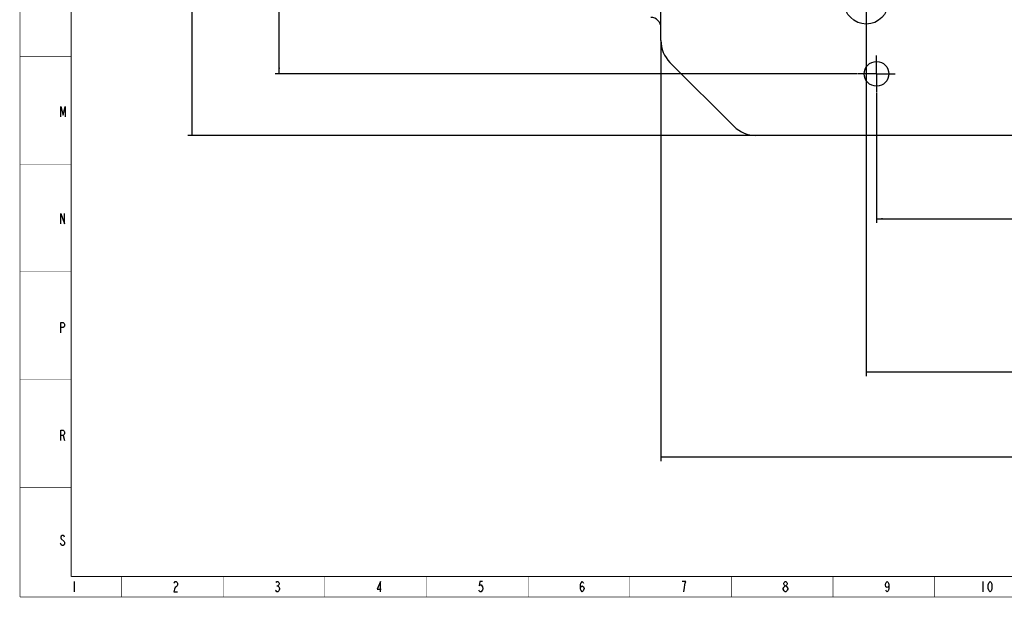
# Model space of a CAD drawing. Header units: millimetres. Extents: x 0 to 1189, y 0 to 841.
# Tile 1 of 5: x 0 to 479, y 0 to 281. Entities that reach past the tile are written whole.
import ezdxf

# ---------------------------------------------------------------- set-up
doc = ezdxf.new("R2010")
doc.units = ezdxf.units.MM
doc.header["$LTSCALE"] = 65.395
doc.linetypes.add('CENTER', pattern=[0.6, 0.375, -0.075, 0.075, -0.075])
doc.layers.get('0').update_dxf_attribs({"linetype": 'CONTINUOUS'})
for name, color, linetype in [('0100088C0000_DXF_DIMENSION', 7, 'CONTINUOUS'), ('0100088C0000_DXF_FORMAT', 7, 'CONTINUOUS'), ('0100188C0000_DXF_AXIS', 7, 'CONTINUOUS'), ('0100188C0000DXF_CONTINUOUS_LINE', 7, 'CONTINUOUS'), ('0101688C0000DXF_CONTINUOUS_LINE', 7, 'CONTINUOUS')]:
    doc.layers.add(name, color=color, linetype=linetype)
doc.styles.get("Standard").update_dxf_attribs({"font": 'txt', "width": 0.7})
doc.dimstyles.new('DIMSTYLE_1', dxfattribs={"dimtxt": 15, "dimasz": 3, "dimexe": 2, "dimexo": 0.2, "dimgap": 3.75, "dimtad": 1, "dimdsep": 46, "dimtxsty": 'Standard', "dimblk": '_FILLED', "dimblk1": '_FILLED', "dimblk2": '_FILLED', "dimcen": 0.09, "dimclrt": 5, "dimazin": 2, "dimtp": 0.01, "dimtm": 0.01, "dimtfac": 1, "dimtofl": 0, "dimtmove": 0, "dimatfit": 3, "dimldrblk": '_FILLED', "dimfxl": 1, "dimtolj": 1, "dimarcsym": 0})
doc.dimstyles.new('DIMSTYLE_2', dxfattribs={"dimtxt": 15, "dimasz": 3, "dimexe": 2, "dimexo": 0.2, "dimgap": 3.75, "dimtad": 1, "dimdsep": 46, "dimtxsty": 'Standard', "dimblk": '_FILLED', "dimblk1": '_FILLED', "dimblk2": '_FILLED', "dimcen": 0.09, "dimclrt": 5, "dimazin": 2, "dimtol": 1, "dimtp": 0.05, "dimtm": 0.05, "dimtfac": 1, "dimtofl": 0, "dimtmove": 0, "dimatfit": 3, "dimldrblk": '_FILLED', "dimfxl": 1, "dimtolj": 1, "dimarcsym": 0})
doc.dimstyles.new('DIMSTYLE_3', dxfattribs={"dimtxt": 15, "dimasz": 3, "dimexe": 2, "dimexo": 0.2, "dimgap": 3.75, "dimtad": 1, "dimdsep": 46, "dimtxsty": 'Standard', "dimblk": '_FILLED', "dimblk1": '_FILLED', "dimblk2": '_FILLED', "dimcen": 0.09, "dimclrt": 5, "dimazin": 2, "dimtol": 1, "dimtp": 0.2, "dimtm": 0.2, "dimtfac": 1, "dimtofl": 0, "dimtmove": 0, "dimatfit": 3, "dimldrblk": '_FILLED', "dimfxl": 1, "dimtolj": 1, "dimarcsym": 0})

# ---------------------------------------------------------------- blocks, each defined once
blk = doc.blocks.new('_FILLED')
at = {"color": 0, "linetype": 'ByBlock'}
blk.add_solid([(0, 0), (-1, 0.12), (-1, -0.12)], dxfattribs=at)
blk = doc.blocks.new('*D4')
at = {"layer": '0100088C0000_DXF_DIMENSION', "color": 2, "linetype": 'Continuous'}
for p, q in [((412.19, 636.04), (412.19, 107.73)), ((852.19, 636.04), (852.19, 107.73)), ((412.19, 109.73), (632.19, 109.73)), ((852.19, 109.73), (632.19, 109.73))]:
    blk.add_line(p, q, dxfattribs=at)
at = {"layer": '0100088C0000_DXF_DIMENSION', "color": 2, "linetype": 'Continuous', "xscale": 3, "yscale": 3, "zscale": 3, "rotation": 180}
blk.add_blockref('_FILLED', (412.19, 109.73), dxfattribs=at)
at = {"layer": '0100088C0000_DXF_DIMENSION', "color": 2, "linetype": 'Continuous', "xscale": 3, "yscale": 3, "zscale": 3}
blk.add_blockref('_FILLED', (852.19, 109.73), dxfattribs=at)
blk = doc.blocks.new('*D8')
at = {"layer": '0100088C0000_DXF_DIMENSION', "color": 2, "linetype": 'Continuous'}
for p, q in [((179.09, 469.99), (124.27, 469.99)), ((126.27, 469.99), (126.27, 362.49)), ((126.27, 254.99), (126.27, 362.49)), ((407.99, 254.99), (124.27, 254.99))]:
    blk.add_line(p, q, dxfattribs=at)
at = {"layer": '0100088C0000_DXF_DIMENSION', "color": 2, "linetype": 'Continuous', "xscale": 3, "yscale": 3, "zscale": 3}
for p, rotation in [((126.27, 469.99), 90), ((126.27, 254.99), 270)]:
    blk.add_blockref('_FILLED', p, dxfattribs=dict(at, rotation=rotation))
blk = doc.blocks.new('*D9')
at = {"layer": '0100088C0000_DXF_DIMENSION', "color": 2, "linetype": 'Continuous'}
for p, q in [((417.19, 245.79), (417.19, 182.37)), ((632.19, 224.72), (632.19, 182.37)), ((417.19, 184.37), (524.69, 184.37)), ((632.19, 184.37), (524.69, 184.37))]:
    blk.add_line(p, q, dxfattribs=at)
at = {"layer": '0100088C0000_DXF_DIMENSION', "color": 2, "linetype": 'Continuous', "xscale": 3, "yscale": 3, "zscale": 3, "rotation": 180}
blk.add_blockref('_FILLED', (417.19, 184.37), dxfattribs=at)
at = {"layer": '0100088C0000_DXF_DIMENSION', "color": 2, "linetype": 'Continuous', "xscale": 3, "yscale": 3, "zscale": 3}
blk.add_blockref('_FILLED', (632.19, 184.37), dxfattribs=at)
blk = doc.blocks.new('*D10')
at = {"layer": '0100088C0000_DXF_DIMENSION', "color": 2, "linetype": 'Continuous'}
for p, q in [((882.19, 294.79), (882.19, 66.31)), ((312.19, 271), (312.19, 66.31)), ((312.19, 68.31), (597.19, 68.31)), ((882.19, 68.31), (597.19, 68.31))]:
    blk.add_line(p, q, dxfattribs=at)
at = {"layer": '0100088C0000_DXF_DIMENSION', "color": 2, "linetype": 'Continuous', "xscale": 3, "yscale": 3, "zscale": 3, "rotation": 180}
blk.add_blockref('_FILLED', (312.19, 68.31), dxfattribs=at)
at = {"layer": '0100088C0000_DXF_DIMENSION', "color": 2, "linetype": 'Continuous', "xscale": 3, "yscale": 3, "zscale": 3}
blk.add_blockref('_FILLED', (882.19, 68.31), dxfattribs=at)
blk = doc.blocks.new('*D11')
at = {"layer": '0100088C0000_DXF_DIMENSION', "color": 2, "linetype": 'Continuous'}
for p, q in [((456.99, 719.99), (81.83, 719.99)), ((83.83, 719.99), (83.83, 472.49)), ((83.83, 224.99), (83.83, 472.49)), ((358.2, 224.99), (81.83, 224.99))]:
    blk.add_line(p, q, dxfattribs=at)
at = {"layer": '0100088C0000_DXF_DIMENSION', "color": 2, "linetype": 'Continuous', "xscale": 3, "yscale": 3, "zscale": 3}
for p, rotation in [((83.83, 719.99), 90), ((83.83, 224.99), 270)]:
    blk.add_blockref('_FILLED', p, dxfattribs=dict(at, rotation=rotation))

msp = doc.modelspace()

# ---------------------------------------------------------------- linework, layer by layer
at = {"layer": '0100088C0000_DXF_FORMAT', "color": 5, "linetype": 'Continuous'}
for p, q in [((21.03, 78.806), (21.686, 76.306)), ((26.367, 7.561), (26.367, 2.561)), ((125.148, 5.478), (125.586, 5.478)), ((469.011, 7.561), (469.011, 2.561)), ((372.648, 2.561), (372.211, 2.978))]:
    msp.add_line(p, q, dxfattribs=at)
at = {"layer": '0100088C0000_DXF_FORMAT', "color": 2, "linetype": 'Continuous', "const_width": 0.25}
for points in [[(0, 0), (0, 841)], [(0, 263.5), (25, 263.5)], [(0, 211), (25, 211)], [(0, 158.5), (25, 158.5)], [(0, 106), (25, 106)], [(0, 53.5), (25, 53.5)], [(49.5, 0), (49.5, 10)], [(99, 0), (99, 10)], [(148.5, 0), (148.5, 10)], [(198, 0), (198, 10)], [(247.5, 0), (247.5, 10)], [(297, 0), (297, 10)], [(346.5, 0), (346.5, 10)], [(396, 0), (396, 10)], [(445.5, 0), (445.5, 10)], [(0, 0), (1189, 0)]]:
    msp.add_lwpolyline(points, dxfattribs=at)
at = {"layer": '0100088C0000_DXF_FORMAT', "color": 7, "linetype": 'Continuous', "const_width": 0.5}
for points in [[(25, 10), (25, 831)], [(25, 10), (1179, 10)]]:
    msp.add_lwpolyline(points, dxfattribs=at)
at = {"layer": '0100088C0000_DXF_FORMAT', "color": 5, "linetype": 'Continuous'}
for points in [[(19.886, 234.058), (19.886, 239.058), (20.979, 234.891), (22.073, 239.058), (22.073, 234.058)], [(19.927, 181.887), (19.927, 186.887), (21.677, 181.887), (21.677, 186.887)], [(19.936, 128.806), (19.936, 133.806), (21.03, 133.806), (21.468, 133.389), (21.686, 132.973), (21.686, 132.139), (21.468, 131.723), (21.03, 131.306), (19.936, 131.306)], [(19.936, 76.306), (19.936, 81.306), (21.03, 81.306), (21.468, 80.889), (21.686, 80.473), (21.686, 79.639), (21.468, 79.223), (21.03, 78.806), (19.936, 78.806)], [(21.686, 29.233), (21.468, 29.649), (21.03, 30.066), (20.593, 30.066), (20.155, 29.649), (19.936, 29.233), (19.936, 28.816), (20.155, 28.399)], [(20.155, 28.399), (21.468, 27.149), (21.686, 26.733), (21.686, 25.899), (21.468, 25.483), (21.03, 25.066), (20.593, 25.066), (20.155, 25.483), (19.936, 25.899), (19.718, 26.316)], [(74.992, 6.728), (75.211, 7.144), (75.648, 7.561), (76.086, 7.561), (76.523, 7.144), (76.742, 6.728), (76.742, 5.894), (76.523, 5.478), (76.086, 5.061), (75.648, 4.644), (75.211, 3.811), (74.992, 2.561), (76.742, 2.561)], [(124.711, 7.144), (125.148, 7.561), (125.586, 7.561), (126.023, 7.144), (126.242, 6.728), (126.242, 6.311), (126.023, 5.894), (125.586, 5.478), (126.023, 5.061), (126.242, 4.644), (126.461, 4.228), (126.461, 3.811), (126.242, 3.394), (126.023, 2.978), (125.586, 2.561), (125.148, 2.561), (124.711, 2.978), (124.492, 3.394)], [(175.523, 2.561), (175.523, 7.561), (173.992, 3.811), (175.961, 3.811)], [(225.242, 7.561), (223.93, 7.561), (223.711, 5.478), (224.148, 5.894), (224.586, 5.894), (225.023, 5.478), (225.242, 5.061), (225.461, 4.228), (225.242, 3.394), (225.023, 2.978), (224.586, 2.561), (224.148, 2.561), (223.711, 2.978), (223.492, 3.394)], [(272.992, 4.228), (273.211, 5.061), (273.867, 5.478), (274.523, 5.061), (274.742, 4.228), (274.523, 3.394), (274.305, 2.978), (273.867, 2.561), (273.43, 2.978), (273.211, 3.394), (272.992, 4.228), (272.992, 5.894), (273.211, 6.728), (273.43, 7.144), (273.867, 7.561), (274.305, 7.144), (274.523, 6.728)], [(323.367, 2.561), (323.586, 4.644), (323.805, 5.894), (324.023, 6.728), (324.242, 7.561), (322.492, 7.561)], [(372.211, 2.978), (371.773, 3.811), (371.773, 4.228), (371.992, 4.644), (372.211, 5.061), (372.648, 5.478), (373.086, 5.478), (373.523, 5.061), (373.961, 4.228)], [(372.648, 5.478), (372.211, 5.894), (371.992, 6.311), (371.992, 6.728), (372.211, 7.144), (372.648, 7.561), (373.086, 7.561), (373.523, 7.144), (373.742, 6.728), (373.742, 6.311), (373.523, 5.894), (373.086, 5.478)], [(423.242, 5.894), (423.023, 5.061), (422.367, 4.644), (421.711, 5.061), (421.492, 5.894), (421.711, 6.728), (421.93, 7.144), (422.367, 7.561), (422.805, 7.144), (423.023, 6.728), (423.242, 5.894), (423.242, 4.228), (423.023, 3.394), (422.805, 2.978), (422.367, 2.561), (421.93, 2.978), (421.711, 3.394)], [(472.511, 2.561), (472.074, 2.978), (471.855, 3.394), (471.636, 4.228), (471.636, 5.894), (471.855, 6.728), (472.074, 7.144), (472.511, 7.561), (472.949, 7.144), (473.168, 6.728), (473.386, 5.894), (473.386, 4.228), (473.168, 3.394), (472.949, 2.978), (472.511, 2.561)], [(373.961, 4.228), (373.961, 3.811), (373.742, 3.394), (373.523, 2.978), (373.086, 2.561), (372.648, 2.561)]]:
    msp.add_lwpolyline(points, dxfattribs=at)
at = {"layer": '0100188C0000_DXF_AXIS', "color": 7, "linetype": 'CENTER'}
for p, q in [((412.192, 289.99), (412.192, 276.24)), ((417.192, 254.99), (417.192, 263.99)), ((417.192, 254.99), (408.192, 254.99)), ((417.192, 254.99), (417.192, 245.99)), ((417.192, 254.99), (426.192, 254.99))]:
    msp.add_line(p, q, dxfattribs=at)
at = {"layer": '0100188C0000DXF_CONTINUOUS_LINE', "color": 7, "linetype": 'Continuous'}
for p, q in [((312.192, 271.203), (312.192, 341.99)), ((316.585, 260.596), (347.798, 229.383)), ((513.651, 224.99), (358.405, 224.99))]:
    msp.add_line(p, q, dxfattribs=at)
for centre, radius in [((632.192, 469.99), 200), ((412.192, 289.99), 10.75), ((417.192, 254.99), 6)]:
    msp.add_circle(centre, radius, dxfattribs=at)
for centre, radius, start, end in [((307.192, 277.49), 5, 0, 90), ((327.192, 271.203), 15, 180, 225), ((358.405, 239.99), 15, 225, 270)]:
    msp.add_arc(centre, radius, start, end, dxfattribs=at)
at = {"layer": '0101688C0000DXF_CONTINUOUS_LINE', "color": 7, "linetype": 'Continuous'}
msp.add_circle((632.192, 469.99), 197.5, dxfattribs=at)

# ---------------------------------------------------------------- dimensions: what is measured, and where the dimension line sits
at = {"layer": '0100088C0000_DXF_DIMENSION', "color": 2, "linetype": 'Continuous'}
for base, p1, p2, angle, dimstyle, picture, middle in [((83.832, 224.99), (457.192, 719.99), (358.405, 224.99), 270, 'DIMSTYLE_1', '*D11', (83.832, 456.74)), ((126.267, 254.99), (179.291, 469.99), (408.192, 254.99), 270, 'DIMSTYLE_2', '*D8', (126.267, 316.99)), ((417.192, 184.372), (632.192, 224.92), (417.192, 245.99), 180, 'DIMSTYLE_2', '*D9', (513.724, 184.372))]:
    dim = msp.add_linear_dim(base=base, p1=p1, p2=p2, angle=angle, dimstyle=dimstyle, dxfattribs=at)
    dim.commit()
    dim.dimension.update_dxf_attribs({"geometry": picture, "text_midpoint": middle, "dimtype": 160})
for base, p1, p2, dimstyle, picture, middle in [((852.192, 109.732), (412.192, 636.24), (852.192, 636.24), 'DIMSTYLE_3', '*D4', (590.751, 109.732)), ((882.192, 68.311), (312.192, 271.203), (882.192, 294.99), 'DIMSTYLE_1', '*D10', (581.442, 68.311))]:
    dim = msp.add_linear_dim(base=base, p1=p1, p2=p2, dimstyle=dimstyle, dxfattribs=at)
    dim.commit()
    dim.dimension.update_dxf_attribs({"geometry": picture, "text_midpoint": middle, "dimtype": 160})

doc.saveas('drawing.dxf')
